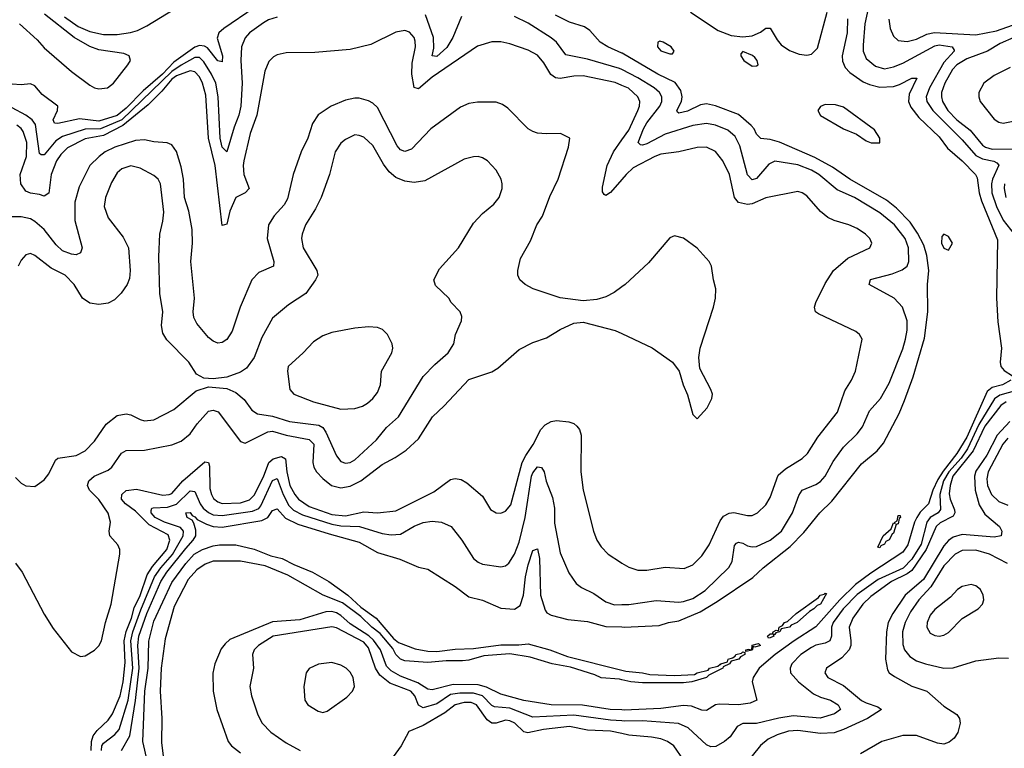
# Model space of a CAD drawing. Header units: inches. Extents: x 1173000 to 1307049, y 522583 to 678455.
# Tile 233 of 256: x 1237363 to 1241675, y 591540 to 594728. Entities that reach past the tile are written whole.
import ezdxf

# ---------------------------------------------------------------- set-up
doc = ezdxf.new("R2010")
doc.units = ezdxf.units.IN
doc.header["$MEASUREMENT"] = 0
doc.layers.add('B2539', color=7, linetype='Continuous')
doc.layers.add('B2549', color=7, linetype='Continuous')

msp = doc.modelspace()

# ---------------------------------------------------------------- linework, layer by layer
at = {"layer": 'B2539', "color": 5}
for points, elevation in [([(1237560, 594740), (1237618.9, 594698.9), (1237670, 594677), (1237730, 594663.5), (1237790, 594663.2), (1237848, 594672), (1237878.9, 594681.1), (1237919.5, 594700.5), (1238099.3, 594810)], 740), ([(1238390, 594779.4), (1238256.8, 594690), (1238234.4, 594670), (1238227.1, 594647.1), (1238251.3, 594570), (1238250, 594544), (1238230, 594547.3), (1238184.9, 594604.9), (1238172.7, 594612.8), (1238150, 594614.7), (1238130, 594607.3), (1238038.2, 594541.8), (1237988.7, 594490), (1237903.3, 594416.7), (1237830, 594340.5), (1237790, 594309.3), (1237710, 594284.7), (1237625.1, 594294.9), (1237530, 594273.3), (1237515.4, 594275.4), (1237509.3, 594290), (1237528.7, 594330), (1237529.7, 594350), (1237461.2, 594401.2), (1237430, 594438.3), (1237410, 594446.8), (1237370, 594442.3), (1237330, 594445.3)], 740), ([(1237362, 594710), (1237439.8, 594639.8), (1237470, 594605), (1237590, 594501.9), (1237670, 594442.2), (1237690, 594430.1), (1237710, 594425.2), (1237748, 594430), (1237774.1, 594450), (1237836.8, 594530), (1237847.8, 594550), (1237842.7, 594570), (1237819.8, 594579.7), (1237710, 594596.1), (1237670, 594610.9), (1237601.6, 594650), (1237471.5, 594751.5)], 740), ([(1239298.4, 594741.6), (1239260.1, 594650), (1239233.8, 594606.2), (1239190, 594567.7), (1239170, 594569.7), (1239176.5, 594603.6), (1239174.9, 594650), (1239139.9, 594750)], 760), ([(1240000, 594509.4), (1239990, 594514.5), (1239850, 594555), (1239754, 594574), (1239714, 594630), (1239690, 594649), (1239590, 594713.2), (1239530, 594742.3)], 760), ([(1240000, 594581.8), (1239938, 594610), (1239905.6, 594630), (1239860.1, 594680.1), (1239836.4, 594696.4), (1239770, 594717.6), (1239710, 594748.2)], 740), ([(1238490, 594738.4), (1238452.9, 594727.1), (1238430, 594714.6), (1238370.1, 594669.9), (1238350, 594648.5), (1238333.9, 594610), (1238331.5, 594550), (1238337.7, 594450), (1238331, 594350), (1238322.5, 594310), (1238302.1, 594257.9), (1238270, 594149.8), (1238250, 594169.8), (1238240.3, 594210), (1238232.3, 594390), (1238221.6, 594450), (1238203.6, 594490), (1238170, 594544.3), (1238150, 594562.2), (1238130, 594562.5), (1238070, 594529.5), (1238030, 594500.7), (1237810, 594290.4), (1237716.4, 594250), (1237650, 594248.3), (1237550, 594216.7), (1237522, 594198), (1237470, 594136.8), (1237457.2, 594137.2), (1237450, 594142.7), (1237431.9, 594270), (1237418.4, 594290), (1237390.4, 594310), (1237330, 594342.5)], 760), ([(1240000, 594440.8), (1239970, 594453.9), (1239830, 594483), (1239790, 594481.4), (1239730, 594471.4), (1239710, 594473.8), (1239688.3, 594488.3), (1239658.7, 594538.7), (1239630, 594572.2), (1239590, 594594.9), (1239510, 594622.8), (1239470, 594630.5), (1239430, 594631.3), (1239367.7, 594612.3), (1239170, 594476.8), (1239110, 594425.3), (1239090, 594431.1), (1239080.5, 594490), (1239081.9, 594538.1), (1239096.6, 594610), (1239094.2, 594634.2), (1239089.8, 594650), (1239070, 594674), (1239050, 594681), (1239010, 594673.8), (1238900.2, 594619.8), (1238810, 594597.2), (1238655.2, 594584.8), (1238530, 594582.7), (1238490, 594574.8), (1238473.8, 594566.2), (1238454.3, 594545.7), (1238436.9, 594503.1), (1238401.9, 594310), (1238371.9, 594230), (1238344.2, 594110), (1238341.1, 594090), (1238344.4, 594050), (1238368.1, 593990), (1238350.3, 593970), (1238310, 593949.9), (1238283.6, 593890), (1238270, 593833.3), (1238250, 593827.8), (1238218.8, 594090), (1238190, 594210), (1238177.9, 594397.9), (1238163.9, 594450), (1238150, 594477.4), (1238130, 594499.9), (1238110, 594504.2), (1238050, 594482.9), (1238030, 594467.5), (1237985.2, 594414.8), (1237925.2, 594354.8), (1237814.6, 594265.4), (1237730, 594220.9), (1237650, 594206.3), (1237572.7, 594167.3), (1237542.5, 594137.5), (1237523.6, 594110), (1237501.5, 594050), (1237490.5, 593969.5), (1237470, 593955.3), (1237450, 593962.8), (1237410, 593968.6), (1237390, 593978.1), (1237367.6, 594010), (1237365.1, 594050), (1237392.3, 594130), (1237394.7, 594190), (1237378.8, 594238.8), (1237370, 594251.7), (1237350, 594266.4)], 780), ([(1240000, 593559.1), (1239965.9, 593534.1), (1239930, 593515.8), (1239890, 593503.5), (1239830, 593497.7), (1239730, 593510.9), (1239611.6, 593550), (1239576.3, 593570), (1239553.3, 593590), (1239545.1, 593610), (1239544.5, 593630), (1239556.8, 593683.2), (1239599.7, 593760.3), (1239627.3, 593830), (1239652.1, 593867.9), (1239685.2, 593954.8), (1239721.6, 594030), (1239766.3, 594170), (1239771.8, 594210), (1239730.7, 594230.7), (1239668.5, 594228.4), (1239630, 594232), (1239610, 594238.5), (1239590, 594251.1), (1239500.2, 594340.2), (1239476.8, 594356.8), (1239450, 594367.4), (1239367.8, 594367.8), (1239330, 594360.6), (1239294, 594346), (1239163.2, 594250), (1239078.8, 594161.2), (1239050, 594151.2), (1239030, 594158.8), (1239016.4, 594176.4), (1238930, 594343.5), (1238910, 594362.5), (1238890, 594372.9), (1238850, 594384.1), (1238830, 594384.3), (1238790, 594375.5), (1238727.6, 594350), (1238670, 594311.7), (1238645.8, 594274.2), (1238624.1, 594210), (1238595.9, 594150), (1238560.6, 594050), (1238535.9, 593944.1), (1238521.9, 593918.1), (1238478.1, 593870), (1238452.8, 593830), (1238447, 593770), (1238476.6, 593670), (1238474.7, 593650), (1238410, 593621.6), (1238379.2, 593590), (1238328.6, 593470), (1238294.2, 593365.8), (1238270, 593328.4), (1238250, 593315.6), (1238230, 593313.3), (1238210, 593321.4), (1238190, 593337.8), (1238138.3, 593398.3), (1238125.2, 593425.2), (1238123, 593450), (1238129.2, 593510), (1238112.5, 593670), (1238120.1, 593750), (1238118.4, 593810), (1238104.3, 593890), (1238085.4, 593950), (1238080.4, 594030), (1238070, 594083.6), (1238050, 594151.3), (1238030, 594180.8), (1238008.5, 594188.5), (1237950, 594193.1), (1237910, 594201.9), (1237870, 594199.5), (1237780.2, 594170), (1237737.5, 594150), (1237710.6, 594130), (1237670.7, 594090), (1237623.5, 593996.5), (1237605.2, 593930), (1237605, 593850), (1237636.4, 593730), (1237630, 593707.7), (1237610, 593699.4), (1237590, 593701.6), (1237550, 593717.3), (1237522.7, 593742.7), (1237470, 593810.3), (1237430, 593845.5), (1237410, 593856.9), (1237370, 593865.7), (1237330, 593864.9)], 820), ([(1237344.8, 592724.8), (1237370, 592699.5), (1237390, 592688.7), (1237430, 592686), (1237470, 592714.4), (1237490, 592741.3), (1237520, 592800), (1237530, 592808.7), (1237610, 592821.4), (1237650, 592841.6), (1237690, 592884.4), (1237741.7, 592958.3), (1237790, 592995.4), (1237830, 593004.1), (1237850, 592999.7), (1237890, 592978.6), (1237910, 592973.4), (1237950, 592977.2), (1238038.1, 593021.9), (1238136.1, 593103.9), (1238190, 593121.7), (1238270, 593114.3), (1238310, 593096.2), (1238346, 593066), (1238379.8, 593019.8), (1238403.9, 593003.9), (1238470, 592993.3), (1238544.4, 592970), (1238673.6, 592953.6), (1238690, 592943.1), (1238703.7, 592923.7), (1238750, 592820.3), (1238770, 592794.7), (1238790, 592787.8), (1238810, 592791), (1238830, 592802.5), (1238924.8, 592890), (1238970, 592943.8), (1239022.3, 592990), (1239130, 593166.3), (1239180.6, 593219.4), (1239239.2, 593270), (1239263.5, 593310), (1239271.8, 593350), (1239297, 593410), (1239299.5, 593430), (1239292, 593450), (1239252, 593490), (1239242, 593510), (1239184.5, 593564.5), (1239176.8, 593590), (1239201.6, 593638.4), (1239284.4, 593730), (1239350, 593837.1), (1239390, 593880.4), (1239438.9, 593921.1), (1239462.4, 593950), (1239476.3, 593990), (1239475.1, 594010), (1239471.5, 594030), (1239449.7, 594069.7), (1239411.8, 594110), (1239390, 594123.6), (1239370, 594129.6), (1239350, 594127.6), (1239310, 594117.6), (1239136.8, 594023.2), (1239090, 594016.1), (1239050, 594020.8), (1239010, 594037.9), (1238981.6, 594061.6), (1238956, 594096), (1238910, 594177.2), (1238870, 594213.6), (1238850, 594221.8), (1238830, 594223.5), (1238790, 594204.2), (1238770, 594187.1), (1238743.9, 594150), (1238719.6, 594050), (1238683.2, 593950), (1238659.1, 593900.9), (1238614.5, 593830), (1238599.3, 593790), (1238597.7, 593770), (1238604.6, 593730), (1238664.2, 593630), (1238667.9, 593610), (1238659, 593590), (1238616, 593530), (1238539.7, 593480.3), (1238470, 593421.5), (1238422.8, 593337.2), (1238390, 593249.7), (1238356.3, 593203.7), (1238330, 593185.7), (1238270, 593163.5), (1238210, 593156.8), (1238170, 593159.7), (1238137.5, 593177.5), (1238103.5, 593230), (1238007.3, 593327.3), (1237990, 593356), (1237984.6, 593390), (1237989.8, 593450), (1237976.5, 593530), (1237971.8, 593690), (1237976.4, 593790), (1237990, 593846), (1237993.9, 593886.1), (1237980.2, 594010), (1237970, 594029.7), (1237950, 594046.6), (1237890, 594078.5), (1237850, 594088), (1237810, 594075.1), (1237790, 594058), (1237764.9, 594015.1), (1237738.8, 593950), (1237732.6, 593910), (1237750, 593860.5), (1237816.7, 593776.7), (1237838.9, 593730), (1237846.9, 593630), (1237844.5, 593595.5), (1237833.4, 593570), (1237807.9, 593532.1), (1237777.7, 593502.3), (1237750, 593487.6), (1237710, 593482.2), (1237670, 593487.1), (1237638.7, 593510), (1237601.4, 593570), (1237562.6, 593610), (1237501.5, 593641.5), (1237430, 593696.9), (1237410, 593705.1), (1237390, 593698.9), (1237370, 593675.8), (1237356.9, 593650)], 840), ([(1240000, 594029.1), (1239950, 593971.2), (1239930, 593958.8), (1239922.5, 593962.5), (1239915.2, 593975.2), (1239914.5, 593994.5), (1239936, 594090), (1239962.7, 594150), (1240000, 594202.5)], 780), ([(1237344.4, 592350), (1237373.8, 592310), (1237470, 592126.4), (1237510, 592063.8), (1237590, 591962), (1237630, 591941.3), (1237650, 591944.2), (1237690, 591969), (1237710, 591988.8), (1237721.5, 592010), (1237738.3, 592090), (1237763, 592170), (1237801.1, 592390), (1237801.8, 592410), (1237793.3, 592430), (1237758.4, 592470), (1237755.6, 592490), (1237760.6, 592530), (1237750, 592568.7), (1237710, 592629), (1237668.2, 592670), (1237660.2, 592690), (1237665.4, 592710), (1237689, 592730), (1237750, 592757.6), (1237766.4, 592770), (1237808.9, 592831.1), (1237830, 592843.5), (1237910, 592844.2), (1238030, 592868.1), (1238070, 592883.5), (1238110, 592916.6), (1238140.6, 592959.4), (1238190, 593015.2), (1238210, 593019.4), (1238231.7, 593011.7), (1238330, 592882.9), (1238350, 592875.3), (1238450, 592924.6), (1238470, 592927.2), (1238529.9, 592910.1), (1238631.3, 592891.3), (1238651.1, 592870), (1238646.2, 592790), (1238650.6, 592770), (1238662.2, 592750), (1238690, 592719.8), (1238728.7, 592690), (1238770, 592679.3), (1238810, 592687.5), (1238857.4, 592710), (1238950, 592781.5), (1239007.4, 592812.6), (1239055, 592845), (1239110, 592894.4), (1239170.7, 592990), (1239222, 593038), (1239330, 593154.3), (1239430, 593186.9), (1239456.3, 593203.7), (1239550, 593285.5), (1239610, 593315.6), (1239670, 593336.1), (1239730, 593372.6), (1239790, 593400.3), (1239830, 593404.4), (1239970, 593368.5), (1240000, 593354.5)], 820), ([(1237676.4, 591530), (1237676.9, 591570), (1237685.4, 591594.6), (1237702.5, 591617.5), (1237750, 591662.5), (1237770, 591690.1), (1237802.4, 591770), (1237815.6, 591830), (1237825.4, 591914.6), (1237820.4, 592010), (1237829.6, 592050.4), (1237853.3, 592110), (1237865, 592155), (1237890, 592208.5), (1237921.5, 592298.5), (1237944.9, 592335.1), (1238008.1, 592410), (1238020.7, 592450), (1238013.7, 592473.7), (1237930, 592517.7), (1237870, 592576.8), (1237826.7, 592610), (1237809.3, 592630), (1237809.9, 592650), (1237830, 592668.5), (1237874.4, 592674.4), (1237990, 592648.1), (1238018, 592650), (1238030, 592655), (1238077.5, 592710), (1238173.6, 592793.6), (1238190, 592790.2), (1238194.9, 592774.9), (1238196, 592676), (1238202.4, 592650), (1238212.2, 592632.2), (1238230, 592617.9), (1238250, 592611.6), (1238330, 592614.1), (1238370, 592627.3), (1238390, 592647.8), (1238430, 592727.3), (1238454, 592790), (1238473.4, 592806.6), (1238510, 592817.1), (1238526.9, 592806.9), (1238532.5, 592750), (1238546.7, 592690), (1238567.7, 592650), (1238584.2, 592630), (1238630, 592597.7), (1238730, 592562.7), (1238790, 592557.1), (1238870, 592574.1), (1238929.9, 592570.1), (1239010, 592579.6), (1239177.2, 592662.8), (1239250, 592715.5), (1239270, 592721), (1239296.3, 592716.3), (1239321.6, 592701.6), (1239390, 592642.6), (1239425.3, 592585.3), (1239450, 592570.9), (1239470, 592569.4), (1239490, 592577.5), (1239514.2, 592605.8), (1239563.4, 592790), (1239578.8, 592821.2), (1239611.4, 592868.6), (1239645.4, 592934.6), (1239664.7, 592955.3), (1239690, 592970.4), (1239713.8, 592973.8), (1239768.4, 592968.4), (1239790, 592960.9), (1239802.6, 592950), (1239814.4, 592934.4), (1239822.3, 592910), (1239820.2, 592750), (1239831.2, 592670), (1239876, 592490), (1239890.8, 592450.8), (1239910, 592420.9), (1239939.6, 592390), (1239993.6, 592353.6), (1240000, 592349.8)], 780), ([(1237721.1, 591530), (1237722.7, 591550), (1237730, 591562.8), (1237780.4, 591599.6), (1237798.6, 591621.4), (1237837.8, 591750), (1237858.1, 591890), (1237850, 592010), (1237858.3, 592050), (1237893.6, 592146.4), (1237953.8, 592290), (1237980.4, 592330), (1238032.3, 592387.7), (1238079.3, 592470), (1238080.2, 592490), (1238066.6, 592506.6), (1237996.8, 592530), (1237956.2, 592550), (1237938.5, 592570), (1237939.3, 592580.7), (1237942.3, 592590), (1237948.1, 592591.9), (1238010, 592594.3), (1238050, 592608), (1238110, 592667), (1238130, 592664), (1238152.8, 592610), (1238166.8, 592590), (1238190, 592571.3), (1238210, 592562.1), (1238250, 592558), (1238381.9, 592578.1), (1238410, 592589.8), (1238419.5, 592600.5), (1238470, 592712.3), (1238490, 592720.2), (1238516.4, 592650), (1238542.1, 592602.1), (1238562.2, 592582.2), (1238601.7, 592561.7), (1238730, 592521.1), (1238770, 592513.4), (1238850.9, 592510.8), (1238950, 592480.1), (1238990, 592473.7), (1239030, 592477.1), (1239090, 592511.9), (1239130, 592528.1), (1239170, 592533.5), (1239210, 592529.4), (1239252.2, 592510), (1239299.3, 592450), (1239350, 592370.3), (1239370, 592354.9), (1239390, 592345.2), (1239470, 592334), (1239490, 592338.6), (1239505.4, 592350), (1239530, 592388.9), (1239550, 592442.3), (1239575.9, 592550), (1239604.2, 592730), (1239610, 592745.5), (1239630, 592770.9), (1239648.6, 592768.6), (1239659.1, 592750), (1239668.9, 592708.9), (1239696.8, 592636.8), (1239704.6, 592590), (1239704.4, 592524.4), (1239730, 592395.5), (1239767.4, 592307.4), (1239800.4, 592260.4), (1239823, 592243), (1239877.4, 592217.4), (1239930, 592181.4), (1239967.9, 592167.9), (1240000, 592168.7)], 760), ([(1237809, 591530), (1237845, 591595), (1237870.5, 591749.5), (1237886.9, 591890), (1237880.9, 591990), (1237884.7, 592030), (1237919.8, 592130), (1237981.6, 592270), (1238007.1, 592310), (1238090, 592414.7), (1238123.2, 592450), (1238134.4, 592470), (1238134.7, 592494.7), (1238124.9, 592524.9), (1238117.8, 592537.8), (1238096.4, 592550), (1238089.9, 592570), (1238110, 592571.5), (1238118.3, 592558.3), (1238130, 592552.9), (1238140.5, 592540.5), (1238181, 592521), (1238210, 592510.3), (1238250, 592507.1), (1238423.5, 592536.5), (1238449.5, 592550.5), (1238470, 592579.8), (1238490, 592587.9), (1238526.6, 592546.6), (1238581, 592521), (1238717.6, 592477.6), (1238850, 592442.4), (1238930, 592396.6), (1239027.5, 592367.5), (1239110, 592333.1), (1239150, 592323.1), (1239270, 592248.2), (1239330, 592202.7), (1239390, 592187.8), (1239470, 592153.3), (1239530, 592148.1), (1239554.7, 592165.3), (1239568.7, 592210), (1239577.7, 592290), (1239590, 592342.8), (1239610, 592405.7), (1239630, 592412.2), (1239638.8, 592370), (1239643.4, 592210), (1239663.9, 592143.9), (1239672.1, 592132.1), (1239690, 592122), (1239763.9, 592103.9), (1239850, 592095), (1239930, 592073.2), (1240000, 592070.9)], 740), ([(1237946.9, 591373.1), (1237903, 591570), (1237910.4, 591790.4), (1237925.1, 591890), (1237928.5, 592008.5), (1237950, 592095.9), (1238030, 592265.5), (1238090, 592348.5), (1238126.9, 592390), (1238163.1, 592410), (1238210, 592425.6), (1238238, 592430), (1238310, 592430.5), (1238390, 592410.6), (1238462.7, 592382.7), (1238512.6, 592370), (1238563.6, 592343.6), (1238644.9, 592310), (1238717.2, 592270), (1238799.7, 592210), (1238857.6, 592157.6), (1238923.8, 592110), (1239000.1, 592020.1), (1239022.2, 592002.2), (1239094.9, 591974.9), (1239150, 591965.3), (1239190, 591964.1), (1239270, 591974.2), (1239350, 591976.9), (1239470, 591993.2), (1239548.1, 591991.9), (1239590, 591996.3), (1239684.9, 591970), (1239762, 591942), (1240000, 591882)], 720), ([(1240000, 591839.8), (1239990, 591842.3), (1239910, 591848.6), (1239881.7, 591861.7), (1239775.2, 591895.2), (1239695.1, 591910), (1239598.7, 591938.7), (1239510, 591953.8), (1239395.8, 591944.2), (1239330, 591925.1), (1239301.9, 591921.9), (1239230, 591922), (1239150, 591914.9), (1239050, 591922.5), (1239030, 591929.4), (1239010.7, 591950), (1238996.8, 591976.8), (1238941.9, 592041.9), (1238905.3, 592070), (1238857, 592117), (1238777.1, 592177.1), (1238692.1, 592210), (1238537.7, 592297.7), (1238438, 592338), (1238330, 592359.1), (1238210, 592358.1), (1238175.1, 592344.9), (1238139.3, 592320.7), (1238101.3, 592278.7), (1238040.1, 592159.9), (1238000.5, 592019.5), (1237982.6, 591890), (1237978.5, 591790), (1237985, 591670), (1237983.4, 591563.4), (1238004.4, 591404.4)], 720), ([(1240000, 591707.7), (1239949.3, 591710), (1239828.2, 591728.2), (1239689.7, 591729.7), (1239570, 591748.3), (1239470, 591777.2), (1239407.9, 591807.9), (1239370, 591818.2), (1239261, 591819), (1239170, 591795.5), (1239150, 591798.7), (1239106.1, 591826.1), (1239030, 591855.3), (1238990, 591878.2), (1238970, 591899.4), (1238942.8, 591970), (1238912.5, 592012.5), (1238891.7, 592031.7), (1238810, 592085), (1238770, 592121), (1238750, 592133.2), (1238730, 592138.5), (1238703.4, 592136.6), (1238590, 592101.5), (1238470, 592093), (1238283.9, 592016.1), (1238262.4, 591997.6), (1238245.4, 591974.6), (1238217.9, 591910), (1238209.3, 591869.3), (1238210.2, 591789.8), (1238225.8, 591710), (1238275.5, 591570), (1238290, 591550.2), (1238330, 591519.7)], 740), ([(1240000, 591659.5), (1239950, 591663.2), (1239790, 591684.2), (1239610, 591675.9), (1239510, 591715.8), (1239441.7, 591721.7), (1239430, 591726.7), (1239389.6, 591769.6), (1239350, 591781.7), (1239290, 591781.5), (1239250, 591774.9), (1239190, 591734.6), (1239130, 591716.6), (1239110, 591728.5), (1239093.6, 591770), (1239075.3, 591790), (1238984.3, 591824.3), (1238940.2, 591860.2), (1238920.7, 591890), (1238890, 591979.6), (1238870, 592004.3), (1238750, 592067.5), (1238730, 592071.2), (1238472.9, 592030), (1238408.1, 591990), (1238390.2, 591970), (1238382.7, 591950), (1238387.2, 591890), (1238371.5, 591810), (1238378.2, 591770), (1238406.1, 591686.1), (1238424.2, 591650), (1238462.7, 591610), (1238530, 591563.8), (1238590.8, 591530.8)], 760), ([(1240000, 591604), (1239950, 591614.9), (1239850, 591618.5), (1239770, 591634.8), (1239657.3, 591622.7), (1239587.9, 591607.9), (1239570, 591612.3), (1239531.4, 591650), (1239510, 591659.9), (1239490, 591662.5), (1239450, 591649.5), (1239430, 591649.5), (1239410, 591664.5), (1239363.7, 591730), (1239339.8, 591739.8), (1239310, 591740.9), (1239270.5, 591729.5), (1239225.3, 591694.7), (1239130, 591639), (1239066.6, 591613.4), (1239033.1, 591550), (1238975.7, 591470)], 780)]:
    msp.add_lwpolyline(points, dxfattribs=dict(at, elevation=elevation))
for points, elevation in [([(1238890, 593384.7), (1238830, 593378.5), (1238730, 593359.3), (1238690, 593345.1), (1238650, 593318.9), (1238604.6, 593270), (1238538.9, 593210), (1238535.6, 593190), (1238545.3, 593110), (1238563.8, 593090), (1238650, 593055.3), (1238770, 593023.2), (1238830, 593026.2), (1238863.7, 593036.3), (1238886.3, 593050), (1238910, 593070.3), (1238930, 593096.5), (1238942.9, 593130), (1238947.9, 593190), (1238992.8, 593270), (1238997.6, 593290), (1238993.6, 593310), (1238973.6, 593350), (1238952.3, 593372.2), (1238930, 593380.5)], 860), ([(1238730, 591914.8), (1238671.5, 591908.5), (1238630.3, 591889.7), (1238617.6, 591870), (1238607.6, 591810), (1238612.4, 591750), (1238624.9, 591730), (1238670, 591702.4), (1238690, 591697.1), (1238710, 591703), (1238795.8, 591764.2), (1238820.9, 591790), (1238829.6, 591810.4), (1238823.5, 591850), (1238810, 591872.8), (1238792.8, 591890), (1238770, 591903.5)], 780)]:
    msp.add_lwpolyline(points, close=True, dxfattribs=dict(at, elevation=elevation))
at = {"layer": 'B2549', "color": 5}
for points, elevation in [([(1241081.4, 594790), (1241063.5, 594710), (1241056.1, 594616.1), (1241056.9, 594590), (1241070, 594558.9), (1241110, 594524.5), (1241150, 594513.3), (1241190, 594521.4), (1241230, 594538.2), (1241370, 594614.3), (1241390, 594617.6), (1241445.7, 594610), (1241455.1, 594595.1), (1241455.8, 594590), (1241410, 594541), (1241347.5, 594430), (1241331.8, 594390), (1241334.7, 594370), (1241362.2, 594330), (1241490, 594202.2), (1241550, 594133.7), (1241578.9, 594118.9), (1241629, 594109), (1241642.2, 594102.2), (1241651, 594091), (1241623.2, 594030), (1241618.5, 594010), (1241619.4, 593970), (1241639.9, 593910), (1241670, 593850.6), (1241718.2, 593790)], 760), ([(1240300.5, 594760.5), (1240421.3, 594681.3), (1240478.5, 594658.6), (1240530, 594652.8), (1240570, 594656.9), (1240606.4, 594673.6), (1240630, 594690.4), (1240650, 594690.5), (1240679.8, 594639.8), (1240697.9, 594617.9), (1240733.8, 594593.8), (1240776.7, 594576.7), (1240810, 594572.9), (1240830, 594577.1), (1240856.4, 594603.6), (1240899.1, 594760.9)], 740), ([(1240988.4, 594731.7), (1240986.5, 594670), (1240964.3, 594570), (1240966.1, 594546.1), (1240978.4, 594518.4), (1240997.6, 594497.6), (1241056.6, 594456.6), (1241084, 594444), (1241130, 594432.5), (1241190, 594435), (1241216.2, 594443.8), (1241270, 594472.3), (1241292, 594472), (1241258.3, 594401.7), (1241255.8, 594370), (1241265.2, 594345.2), (1241300.4, 594300.4), (1241390, 594215.5), (1241426.4, 594166.4), (1241489.4, 594110), (1241548.1, 594050), (1241555.4, 594035.4), (1241564.4, 593970), (1241574.8, 593934.8), (1241645.1, 593765.1), (1241640, 593510), (1241646.4, 593406.4), (1241661.9, 593290), (1241656.6, 593230), (1241659, 593210), (1241673.4, 593193.4), (1241710.1, 593170)], 740), ([(1241168.8, 594730), (1241174.5, 594690), (1241190, 594655.8), (1241210, 594637.6), (1241250, 594632.7), (1241290, 594642.6), (1241335.7, 594664.3), (1241367.8, 594672.2), (1241550, 594662.3), (1241640.4, 594679.6), (1241710, 594704.3)], 780), ([(1241715.8, 594650), (1241656.5, 594623.5), (1241600.5, 594590), (1241510, 594556.6), (1241467.1, 594530), (1241447.3, 594510), (1241413.8, 594450), (1241399.9, 594410), (1241399.1, 594390), (1241403.6, 594370), (1241427.5, 594330), (1241467.2, 594290), (1241524.6, 594244.6), (1241579, 594179), (1241591.7, 594170), (1241622, 594162), (1241710, 594162.7)], 780), ([(1240000, 592070.9), (1240009.5, 592070.5), (1240162.9, 592077.1), (1240204.5, 592090), (1240250, 592097.1), (1240342.3, 592137.7), (1240417.8, 592182.1), (1240573, 592287), (1240619.2, 592330), (1240736.9, 592423.1), (1240796.3, 592483.7), (1240867.2, 592570), (1240919.3, 592620.7), (1241050, 592784), (1241118, 592842), (1241145.5, 592874.5), (1241214.6, 593005.4), (1241237.9, 593062.1), (1241275.1, 593164.9), (1241325.3, 593334.7), (1241340.2, 593450), (1241338.9, 593570), (1241343.9, 593630), (1241335.6, 593695.6), (1241321.9, 593741.9), (1241294.5, 593794.5), (1241262.2, 593842.2), (1241202.9, 593902.9), (1241158.4, 593938.4), (1240998.7, 594030), (1240922.4, 594082.4), (1240844.6, 594124.6), (1240690, 594192.5), (1240650, 594203.2), (1240608, 594208), (1240590, 594226.9), (1240578.9, 594250), (1240565.5, 594265.5), (1240510, 594313.6), (1240410, 594351.7), (1240370, 594359.3), (1240344.7, 594355.3), (1240287.5, 594327.5), (1240250, 594319.3), (1240243.2, 594323.2), (1240240.7, 594330), (1240261.1, 594370), (1240264.7, 594390), (1240258.4, 594418.4), (1240232.7, 594452.7), (1240158, 594490), (1240001.3, 594581.3), (1240000, 594581.8)], 740), ([(1240000, 592168.7), (1240030, 592169.5), (1240150, 592186.1), (1240250, 592179.5), (1240270, 592182.2), (1240310, 592195.4), (1240364.9, 592230), (1240468.3, 592331.7), (1240482.8, 592357.2), (1240492.5, 592427.5), (1240502.5, 592437.5), (1240510, 592442.4), (1240530, 592437.3), (1240550, 592425.3), (1240570, 592421.5), (1240590, 592423.6), (1240650, 592450.1), (1240699, 592490), (1240746.5, 592570), (1240774.4, 592645.6), (1240790, 592669.1), (1240850, 592694.2), (1240870, 592707.7), (1240890, 592730.2), (1240925.2, 592794.8), (1240970, 592857.8), (1241030, 592916.5), (1241053.7, 592946.3), (1241083.7, 593016.3), (1241132.2, 593070), (1241170, 593137.8), (1241230, 593287.9), (1241241.9, 593330), (1241248.7, 593370), (1241249.2, 593410), (1241228.2, 593470), (1241192.4, 593510), (1241083, 593570), (1241089, 593591), (1241184, 593616), (1241226.9, 593633.1), (1241249.1, 593650), (1241257.2, 593670), (1241255.8, 593730), (1241240.5, 593770), (1241193.5, 593830), (1241130, 593882.7), (1241018.7, 593950), (1240943.4, 593983.4), (1240862.6, 594050), (1240830, 594069.5), (1240770, 594093.2), (1240670, 594109.2), (1240644, 594096), (1240590, 594032.5), (1240570, 594027.4), (1240549.4, 594049.4), (1240516, 594176), (1240496.7, 594216.7), (1240464.5, 594244.5), (1240410, 594267.1), (1240370, 594273.2), (1240310, 594265.4), (1240190, 594227.8), (1240110, 594185.2), (1240090, 594179.1), (1240081.1, 594181.1), (1240071.6, 594190), (1240095.4, 594250), (1240110, 594276.9), (1240166.2, 594350), (1240174.4, 594370), (1240174.7, 594390), (1240164.3, 594410), (1240141, 594430), (1240070, 594474.2), (1240000, 594509.4)], 760), ([(1241700.6, 594519.4), (1241630, 594484.4), (1241585.5, 594450), (1241563.4, 594410), (1241562.6, 594390), (1241568.6, 594370), (1241630, 594293.2), (1241650, 594280.3), (1241670, 594275.3), (1241750, 594290.9)], 820), ([(1240000, 594202.5), (1240030, 594244.7), (1240070.4, 594330), (1240077.9, 594350), (1240078.5, 594370), (1240070.5, 594390), (1240028.4, 594428.4), (1240000, 594440.8)], 780), ([(1240000, 592349.8), (1240030, 592332.1), (1240070, 592319.3), (1240110, 592318.9), (1240190, 592332.1), (1240272.7, 592327.3), (1240310, 592342.3), (1240350, 592382.6), (1240382.4, 592430), (1240430, 592535.8), (1240444.7, 592555.3), (1240470, 592569.1), (1240490, 592572.3), (1240550, 592559.1), (1240570, 592559), (1240593.3, 592570), (1240630, 592605.3), (1240650, 592638), (1240685, 592735), (1240717.1, 592762.9), (1240790, 592807.9), (1240813, 592830), (1240858.4, 592901.6), (1240944, 593010), (1240975.7, 593104.3), (1241005.3, 593150), (1241023.1, 593190), (1241052, 593330), (1241041.2, 593350), (1241023.9, 593363.9), (1240860.4, 593440.4), (1240848.3, 593450), (1240843.5, 593470), (1240848.9, 593490), (1240890, 593574.4), (1240927.3, 593630), (1240990, 593684), (1241086, 593730), (1241094, 593750), (1241085.6, 593770), (1241067.3, 593790), (1241030, 593814.2), (1240994.5, 593830), (1240930, 593848.9), (1240901.9, 593861.9), (1240870, 593888.7), (1240810, 593957.8), (1240790, 593970.7), (1240770, 593976.2), (1240630, 593949), (1240570, 593922.2), (1240550, 593919.5), (1240510, 593927.9), (1240492.7, 593950), (1240471.4, 594050), (1240442.4, 594110), (1240410.7, 594150.7), (1240370, 594169.9), (1240330, 594168.6), (1240250, 594149.3), (1240170, 594139.9), (1240144.2, 594130), (1240050, 594080.1), (1240018.1, 594050), (1240000, 594029.1)], 780), ([(1241675.3, 594010), (1241673.6, 593990), (1241681, 593950)], 780), ([(1240000, 593354.5), (1240132.4, 593292.4), (1240222, 593230), (1240250.7, 593190), (1240268.2, 593130), (1240286.7, 593086.7), (1240310, 593001), (1240330, 592981), (1240374, 593030), (1240394.5, 593070), (1240397, 593090), (1240389.5, 593110), (1240342, 593202), (1240336.9, 593250), (1240343.5, 593290), (1240400.9, 593470), (1240409.8, 593510), (1240411, 593551), (1240400.5, 593590), (1240392.1, 593650), (1240382.3, 593670), (1240330, 593728.4), (1240270, 593772.6), (1240230, 593782.4), (1240210, 593773.6), (1240116.1, 593663.9), (1240014.9, 593570), (1240000, 593559.1)], 820), ([(1241702.7, 593150), (1241666.5, 593130), (1241621.6, 593118.4), (1241599.6, 593100.4), (1241510, 592901.1), (1241467, 592830), (1241407.2, 592752.8), (1241384.1, 592715.9), (1241362.4, 592670), (1241342.6, 592610), (1241306.9, 592573.1), (1241291, 592550), (1241281.4, 592530), (1241252.9, 592430), (1241230, 592397.4), (1241090, 592306.7), (1241023.1, 592256.9), (1240954.2, 592190), (1240849.1, 592070.8), (1240754, 592010), (1240671.3, 591950), (1240600.9, 591890), (1240574.7, 591850), (1240570.2, 591830), (1240590.6, 591750), (1240562, 591738), (1240510.1, 591729.9), (1240426.7, 591733.3), (1240410, 591729.9), (1240370, 591705.8), (1240350, 591706.6), (1240304.7, 591724.7), (1240270, 591727.1), (1240170, 591713.5), (1240010, 591707.2), (1240000, 591707.7)], 740), ([(1241817.5, 593130), (1241654.6, 593085.4), (1241631.2, 593068.8), (1241563.8, 592956.2), (1241513.2, 592850), (1241485.3, 592810), (1241432, 592750), (1241408.5, 592710), (1241392.1, 592650), (1241395.2, 592584.8), (1241385.3, 592570), (1241350.4, 592549.6), (1241334.9, 592530), (1241310, 592433.6), (1241270, 592367.6), (1241231.7, 592328.3), (1241121.8, 592278.2), (1241030, 592212.9), (1240968.7, 592150), (1240925.4, 592090), (1240918.5, 592070), (1240918.6, 592030), (1240910.8, 592010), (1240890, 592000.4), (1240850, 591991.8), (1240830, 591981.4), (1240783.9, 591950), (1240744.6, 591910), (1240736.3, 591890), (1240738.9, 591870), (1240773, 591830), (1240838.7, 591778.7), (1240870, 591763.3), (1240913.7, 591750), (1240947.4, 591730), (1240956.9, 591710), (1240930.4, 591690), (1240868.7, 591671.3), (1240750, 591681.4), (1240687.6, 591672.4), (1240590, 591649), (1240530, 591647.9), (1240505.4, 591634.6), (1240474, 591590), (1240450.1, 591569.9), (1240412, 591548), (1240390, 591546.8), (1240370, 591555.7), (1240290, 591629.9), (1240248.4, 591648.4), (1240090, 591660.1), (1240010, 591658.8), (1240000, 591659.5)], 760), ([(1241683.5, 593056.5), (1241659.6, 593040.4), (1241590, 592950), (1241538.7, 592841.3), (1241449.4, 592730), (1241437.2, 592690), (1241433.9, 592653.9), (1241437.4, 592630), (1241456.5, 592583.5), (1241458.6, 592570), (1241450, 592555.8), (1241394.2, 592525.8), (1241376.8, 592510), (1241331.9, 592410), (1241270, 592318.4), (1241250, 592302.8), (1241180.4, 592270), (1241090, 592203.8), (1241055.1, 592170), (1241011.6, 592110), (1240996, 592070), (1241002.6, 592010), (1241002, 591990), (1240994.8, 591970), (1240963.9, 591936.1), (1240895.6, 591890), (1240889.2, 591870), (1240901.3, 591850), (1240970, 591814.1), (1241050, 591749.7), (1241070, 591738.4), (1241121.2, 591721.2), (1241136.5, 591710), (1241076.1, 591670), (1240970, 591621.6), (1240930, 591608), (1240870, 591604.7), (1240770, 591617.9), (1240730, 591614.1), (1240680.5, 591599.5), (1240640.6, 591579.4), (1240607.7, 591552.3), (1240509.1, 591430.9)], 780), ([(1241699, 592970), (1241643, 592910), (1241597.5, 592822.5), (1241550, 592752.1), (1241544.2, 592730), (1241547.6, 592670), (1241564.6, 592604.6), (1241590, 592564.6), (1241652.9, 592510), (1241664.1, 592490), (1241660.2, 592470), (1241630, 592463.1), (1241490, 592476.1), (1241450, 592464.3), (1241430, 592449.6), (1241410, 592425.5), (1241320.8, 592279.2), (1241240.4, 592210), (1241185.8, 592130), (1241166.7, 592090), (1241159, 592050), (1241154.9, 591930), (1241163.1, 591883.1), (1241170.9, 591870), (1241193.4, 591853.4), (1241270, 591812.1), (1241334.9, 591790), (1241410, 591724.6), (1241467.1, 591687.1), (1241478, 591670), (1241480.9, 591650), (1241471.5, 591608.5), (1241455.6, 591584.4), (1241433.4, 591566.6), (1241410, 591557.8), (1241381.9, 591561.9), (1241290, 591595.5), (1241230, 591596.1), (1241137.7, 591570), (1241044.4, 591515.6)], 820), ([(1241690, 592897), (1241668.5, 592870), (1241604.1, 592750), (1241598.4, 592718.4), (1241601.7, 592690), (1241619.3, 592650), (1241650, 592620.4), (1241690, 592603.8)], 840), ([(1241688.1, 592348.1), (1241609.7, 592390), (1241550, 592407.2), (1241490, 592405.4), (1241459.8, 592390), (1241410, 592338.1), (1241353.6, 592246.4), (1241299.7, 592190), (1241263.5, 592136.5), (1241240.4, 592090), (1241228.7, 592050), (1241230, 591994), (1241238.1, 591970), (1241261.2, 591941.2), (1241290, 591922.9), (1241329.2, 591909.2), (1241410, 591890.8), (1241450, 591891.6), (1241550, 591923.2), (1241650, 591935.9), (1241693.7, 591933.7)], 840), ([(1240000, 591882), (1240017.6, 591877.6), (1240090, 591870.1), (1240122.2, 591862.2), (1240230, 591858), (1240317.7, 591862.3), (1240329.6, 591870), (1240377.6, 591882.4), (1240384.2, 591890), (1240420.8, 591899.2), (1240430, 591907.7), (1240433.2, 591906.8), (1240432.7, 591910), (1240462, 591918), (1240465.4, 591930), (1240484.1, 591935.9), (1240496.3, 591943.7), (1240498.4, 591950), (1240524.1, 591955.9), (1240530, 591961.6), (1240538.7, 591958.7), (1240538.7, 591950), (1240519.9, 591940.1), (1240511.8, 591930), (1240479.1, 591920.9), (1240471.8, 591910), (1240443.1, 591896.9), (1240442.4, 591890), (1240380.1, 591859.9), (1240370, 591849.8), (1240306, 591830), (1240270, 591826.7), (1240090, 591826), (1240039, 591830), (1240000, 591839.8)], 720), ([(1240269.9, 591490), (1240227.5, 591550), (1240199.8, 591570), (1240170, 591581.2), (1240130, 591589), (1240030, 591597.5), (1240000, 591604)], 780)]:
    msp.add_lwpolyline(points, dxfattribs=dict(at, elevation=elevation))
for points, elevation in [([(1240166.4, 594633.6), (1240158, 594630), (1240155.8, 594610), (1240170, 594591.7), (1240210, 594578.4), (1240221.2, 594578.8), (1240229.7, 594590), (1240215.2, 594610), (1240180.7, 594630)], 740), ([(1240530, 594589.2), (1240521.3, 594578.7), (1240521.3, 594570), (1240534.4, 594550), (1240570, 594525.2), (1240590, 594525.5), (1240597.2, 594530), (1240592.3, 594550), (1240582, 594562), (1240571.3, 594571.3)], 740), ([(1240890, 594357.5), (1240870, 594348.7), (1240858, 594330), (1240870, 594308.1), (1240970, 594251.2), (1241027.1, 594227.1), (1241070, 594198.3), (1241091, 594189), (1241130, 594189.1), (1241129.7, 594210), (1241106.3, 594246.3), (1240970, 594345.3), (1240935.7, 594355.7)], 740), ([(1241410, 593789), (1241401.1, 593778.9), (1241399.5, 593750), (1241410, 593728.2), (1241430, 593719.1), (1241447.6, 593750), (1241430, 593779.6)], 740), ([(1241130, 592417.2), (1241120.2, 592420.2), (1241143.5, 592470), (1241179.5, 592500.5), (1241190, 592526.8), (1241196.4, 592523.6), (1241195.3, 592530), (1241204.8, 592535.2), (1241210, 592559.1), (1241219.1, 592559.1), (1241220.7, 592550), (1241214.7, 592545.3), (1241210, 592522.7), (1241201.1, 592518.9), (1241190, 592480.9), (1241183.1, 592476.9), (1241170, 592452.7), (1241155.8, 592444.2), (1241150, 592432.7), (1241133.8, 592426.2)], 720), ([(1241530, 592256.9), (1241490, 592248), (1241470, 592234), (1241439, 592201), (1241370, 592147.6), (1241350, 592122), (1241336.9, 592090), (1241335.8, 592070), (1241350, 592044.2), (1241370, 592032.8), (1241390, 592030.2), (1241410, 592034.9), (1241430, 592046.9), (1241490, 592107.6), (1241559.5, 592150), (1241579.6, 592170), (1241585.6, 592190), (1241582.4, 592210), (1241570, 592234), (1241550, 592251.3)], 860), ([(1240670, 592037.2), (1240662, 592038), (1240664.9, 592030), (1240650, 592023.1), (1240642.3, 592022.3), (1240637, 592030), (1240650, 592040.4), (1240659.1, 592040.9), (1240662, 592050), (1240676.1, 592056.1), (1240686.3, 592053.7), (1240688.4, 592070), (1240703.1, 592076.9), (1240711.8, 592090), (1240725, 592095), (1240763.5, 592130), (1240860.9, 592199.1), (1240868.7, 592210), (1240886.2, 592213.8), (1240890, 592219.3), (1240896.5, 592216.5), (1240870.1, 592170), (1240855.5, 592164.5), (1240841.3, 592150), (1240821, 592139), (1240768.2, 592090), (1240741.5, 592078.5), (1240733.4, 592070), (1240698, 592062), (1240692.2, 592050), (1240674.3, 592045.7)], 720), ([(1240582, 591982), (1240574.8, 591985.2), (1240570, 591969.9), (1240542.7, 591962.7), (1240542.7, 591970), (1240554.2, 591974.2), (1240569.4, 591970.6), (1240570, 591990.8), (1240598.7, 591998.7), (1240607.3, 591990)], 720)]:
    msp.add_lwpolyline(points, close=True, dxfattribs=dict(at, elevation=elevation))

doc.saveas('drawing.dxf')
